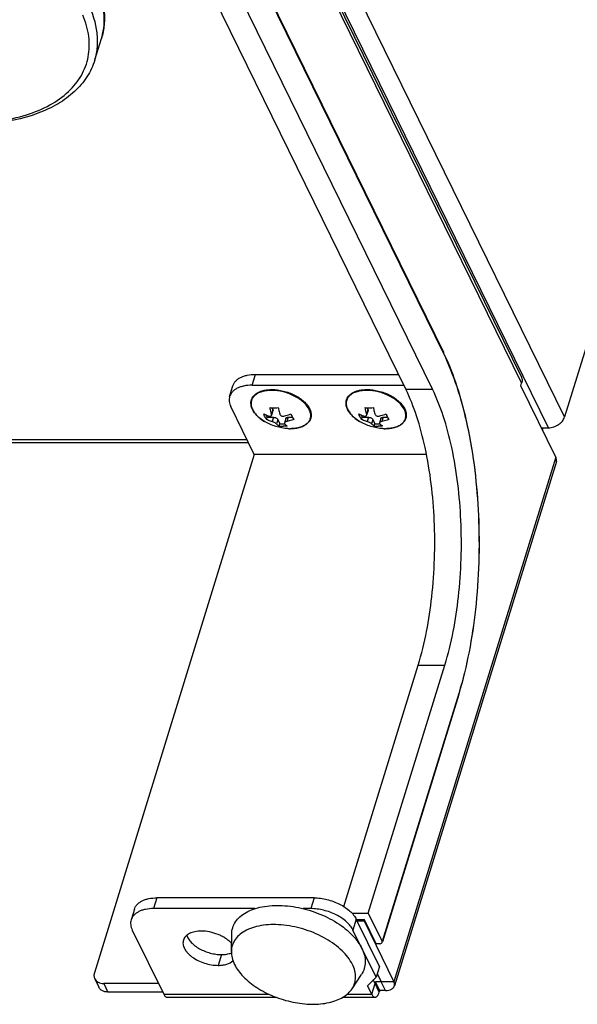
# Model space of a CAD drawing. Header units: millimetres. Extents: x 10 to 584, y 4 to 410.
# Tile 51 of 57: x 507 to 523, y 239 to 268. Entities that reach past the tile are written whole.
import ezdxf

# ---------------------------------------------------------------- set-up
doc = ezdxf.new("R2010")
doc.units = ezdxf.units.MM
doc.header["$LTSCALE"] = 32.67
doc.layers.get('0').update_dxf_attribs({"linetype": 'CONTINUOUS'})
doc.layers.add('02___PRT_ALL_AXES', color=7, linetype='CONTINUOUS')

msp = doc.modelspace()

# ---------------------------------------------------------------- linework, layer by layer
at = {"color": 3, "linetype": 'Continuous'}
for p, q in [((538.6192, 308.7865), (522.4105, 256.335)), ((522.4105, 256.335), (507.256, 287.2166)), ((521.9452, 256.0216), (506.8823, 286.7167)), ((513.3281, 257.2566), (517.7411, 257.2566)), ((513.3953, 255.2426), (512.712, 256.635)), ((521.7373, 256.0216), (521.9452, 256.0216)), ((521.7669, 255.9612), (521.7856, 256.0216)), ((445.3463, 255.6802), (513.1806, 255.6802)), ((445.3889, 255.5935), (513.2231, 255.5935)), ((513.3953, 255.2426), (508.7477, 240.2027)), ((515.1307, 242.3758), (510.5623, 242.3758)), ((517.0279, 240.3866), (516.3568, 241.7542)), ((516.9642, 240.1803), (517.0839, 239.9363)), ((510.6108, 239.8893), (509.0193, 239.8893)), ((516.9035, 239.8893), (516.8523, 239.9938)), ((516.9181, 239.9363), (516.9035, 239.8893)), ((517.0839, 239.9363), (516.9181, 239.9363))]:
    msp.add_line(p, q, dxfattribs=at)
at = {"color": 7, "linetype": 'Continuous'}
for p, q in [((508.0312, 284.2366), (521.1541, 257.495)), ((508.0405, 284.0604), (521.1634, 257.3187)), ((509.1276, 278.1101), (518.889, 258.2185)), ((509.13, 278.066), (518.8913, 258.1745)), ((517.7981, 257.1405), (508.0367, 277.032)), ((518.5718, 257.1405), (508.8104, 277.032)), ((513.3281, 257.2566), (513.4249, 257.5699)), ((513.4249, 257.5699), (517.5874, 257.5699)), ((521.1392, 257.2404), (521.1634, 257.3187)), ((512.6777, 256.9302), (512.7745, 257.2435)), ((517.7981, 257.1405), (518.5718, 257.1405)), ((522.1581, 255.1642), (521.1392, 257.2404)), ((513.9332, 256.5497), (513.8944, 256.4241)), ((513.9366, 256.5201), (513.895, 256.3853)), ((513.9068, 256.6034), (513.9332, 256.5497)), ((516.6964, 256.5497), (516.6576, 256.4241)), ((516.6998, 256.5201), (516.6582, 256.3853)), ((516.67, 256.6034), (516.6964, 256.5497)), ((513.7325, 256.3956), (513.7667, 256.3259)), ((513.7464, 256.2602), (513.7667, 256.3259)), ((513.7667, 256.3259), (513.9509, 256.3259)), ((513.9509, 256.3259), (513.9121, 256.2003)), ((514.0735, 256.2637), (514.0347, 256.1381)), ((514.0735, 256.2637), (514.1345, 256.1394)), ((514.1142, 256.0737), (514.1345, 256.1394)), ((514.1345, 256.1394), (514.273, 256.1394)), ((514.3096, 256.2932), (514.2679, 256.1584)), ((514.3746, 256.3259), (514.3358, 256.2003)), ((514.3746, 256.3259), (514.5008, 256.3259)), ((516.4957, 256.3956), (516.5299, 256.3259)), ((516.5096, 256.2602), (516.5299, 256.3259)), ((516.5299, 256.3259), (516.7141, 256.3259)), ((516.7141, 256.3259), (516.6753, 256.2003)), ((516.8367, 256.2637), (516.7979, 256.1381)), ((516.8367, 256.2637), (516.8977, 256.1394)), ((516.8774, 256.0737), (516.8977, 256.1394)), ((516.8977, 256.1394), (517.0361, 256.1394)), ((517.0727, 256.2932), (517.0311, 256.1584)), ((517.1378, 256.3259), (517.099, 256.2003)), ((517.1378, 256.3259), (517.264, 256.3259)), ((514.3687, 255.9972), (514.3683, 255.9972)), ((517.1319, 255.9972), (517.1315, 255.9972)), ((522.1581, 255.1642), (517.4523, 239.9363)), ((522.1718, 255.0461), (517.466, 239.8182)), ((515.9918, 242.1257), (518.157, 249.1324)), ((516.7037, 241.9258), (518.9307, 249.1324)), ((518.157, 249.1324), (518.9307, 249.1324)), ((519.3334, 248.3118), (517.1064, 241.1052)), ((519.3368, 248.2823), (517.1178, 241.1017)), ((510.5623, 242.3758), (510.4654, 242.0625)), ((515.1307, 242.3758), (515.0339, 242.0625)), ((509.9119, 242.0494), (509.8151, 241.7361)), ((513.4132, 242.0625), (510.4654, 242.0625)), ((515.0339, 242.0625), (514.8125, 242.0625)), ((516.2369, 241.9258), (516.7037, 241.9258)), ((516.7037, 241.9258), (517.1064, 241.1052)), ((516.3568, 241.7542), (516.26, 241.4408)), ((516.5926, 241.7393), (516.3642, 241.7393)), ((516.3795, 241.7079), (516.5829, 241.7079)), ((516.5829, 241.7079), (516.5926, 241.7393)), ((516.5829, 241.7079), (517.4523, 239.9363)), ((516.9342, 241.0431), (516.5926, 241.7393)), ((509.8494, 241.4408), (510.7646, 239.576)), ((512.7274, 240.8185), (512.7368, 241.3168)), ((516.9311, 240.0733), (516.26, 241.4408)), ((516.3764, 241.1401), (516.3779, 241.1382)), ((517.0448, 241.0431), (516.9342, 241.0431)), ((516.234, 239.7349), (516.5074, 240.1516)), ((517.0279, 240.3866), (516.9311, 240.0733)), ((508.757, 240.0265), (508.879, 239.7778)), ((509.0193, 239.8893), (509.1413, 239.6407)), ((516.6847, 239.8247), (516.9311, 240.0733)), ((516.8067, 239.576), (516.6847, 239.8247)), ((516.8067, 239.576), (516.9035, 239.8893)), ((517.0256, 239.6407), (516.9035, 239.8893)), ((517.0401, 239.6877), (516.9181, 239.9363)), ((517.4523, 239.9363), (517.0839, 239.9363)), ((517.2059, 239.6877), (517.0839, 239.9363)), ((510.7328, 239.6407), (509.1413, 239.6407)), ((510.7646, 239.576), (513.8235, 239.576)), ((516.0908, 239.576), (516.8067, 239.576)), ((517.0401, 239.6877), (517.0256, 239.6407)), ((517.2059, 239.6877), (517.0401, 239.6877)), ((510.8614, 239.4893), (514.0306, 239.4893)), ((515.9688, 239.4893), (516.9035, 239.4893))]:
    msp.add_line(p, q, dxfattribs=at)
for centre, radius, start, end in [((507.2269, 267.86), 1.8075, 342.83083, 346.81155), ((513.3894, 255.5198), 6.126, 25.76198, 26.13783), ((513.969, 257.599), 0.9976, 263.26002, 270.03014), ((516.7322, 257.599), 0.9976, 263.26002, 270.03014), ((514.4206, 256.5333), 0.5523, 225.68769, 236.31764), ((517.1837, 256.5333), 0.5523, 225.68769, 236.31764), ((514.2316, 257.0687), 1.0019, 263.27458, 270.01558), ((514.4426, 257.3055), 1.3104, 266.76431, 267.50306), ((514.4408, 257.2603), 1.2651, 266.73307, 269.98816), ((514.4417, 257.2838), 1.2886, 267.50318, 268.17852), ((514.4407, 257.2515), 1.2563, 268.17573, 269.47299), ((514.4404, 257.2203), 1.2252, 269.47611, 269.99935), ((516.9947, 257.0687), 1.0019, 263.27458, 270.01558), ((517.2058, 257.3055), 1.3104, 266.76431, 267.50306), ((517.204, 257.2603), 1.2651, 266.73307, 269.98816), ((517.2049, 257.2838), 1.2886, 267.50318, 268.17852), ((517.2039, 257.2515), 1.2563, 268.17573, 269.47299), ((517.2036, 257.2203), 1.2252, 269.47611, 269.99935), ((509.7443, 251.2466), 10.0401, 342.82775, 342.98172), ((515.1627, 240.2088), 1.5298, 34.81033, 37.40723), ((515.2559, 240.2736), 1.4163, 32.08392, 34.81002)]:
    msp.add_arc(centre, radius, start, end, dxfattribs=at)
for points, knots in [([(508.9868, 267.4476), (509.0142, 267.5649), (509.0462, 267.8099), (509.0144, 268.3263), (508.8839, 268.7079), (508.7649, 268.9503)], [0, 0, 0, 0, 0.2339192, 0.4757699, 1, 1, 1, 1]), ([(508.7956, 268.9639), (508.9165, 268.7008), (509.0424, 268.2829), (509.0461, 267.7208), (508.9933, 267.454), (508.9539, 267.3265)], [0, 0, 0, 0, 0.5177313, 0.7613354, 1, 1, 1, 1]), ([(508.7602, 266.6998), (508.7987, 266.8243), (508.8492, 267.0865), (508.8372, 267.6461), (508.6999, 268.0616), (508.5713, 268.3237)], [0, 0, 0, 0, 0.2341423, 0.4753711, 1, 1, 1, 1]), ([(508.7602, 266.6998), (508.7071, 266.5279), (508.5484, 266.1915), (508.1763, 265.7582), (507.6866, 265.4022), (506.8686, 265.0231), (505.6298, 264.7877), (504.0148, 264.8531), (502.3525, 265.2419), (500.7976, 265.9183), (499.4943, 266.8192), (498.8211, 267.5826), (498.5814, 267.9835)], [0, 0, 0, 0, 0.0454141, 0.0925153, 0.1427359, 0.1970621, 0.3189847, 0.4565814, 0.6025824, 0.7474955, 0.8820999, 1, 1, 1, 1]), ([(498.673, 267.9836), (498.7987, 267.7642), (499.115, 267.3314), (499.716, 266.7478), (500.4475, 266.2144), (501.5757, 265.5879), (502.8277, 265.1465), (504.12, 264.9134), (505.0643, 264.853), (505.9527, 264.9087), (506.7552, 265.079), (507.445, 265.3596), (507.9985, 265.7447), (508.3924, 266.2269), (508.6013, 266.7896), (508.6118, 267.401), (508.4971, 267.8001), (508.4155, 267.9971)], [0, 0, 0, 0, 0.0587134, 0.1235842, 0.1938787, 0.2683201, 0.4227289, 0.4992461, 0.5728248, 0.6419104, 0.7053368, 0.7625272, 0.8137446, 0.8603531, 0.9048756, 0.9504815, 1, 1, 1, 1]), ([(518.8913, 258.1745), (519.0428, 257.8658), (519.3113, 257.1792), (519.7219, 255.6196), (519.9745, 253.4454), (519.8961, 250.8251), (519.5779, 249.1032), (519.3334, 248.3118)], [0, 0, 0, 0, 0.10267, 0.2193022, 0.480863, 0.752701, 1, 1, 1, 1]), ([(519.3447, 248.3081), (519.5873, 249.1007), (519.9037, 250.8216), (519.9822, 253.4403), (519.7318, 255.6136), (519.3245, 257.1781), (519.0574, 257.8699), (518.9065, 258.1824)], [0, 0, 0, 0, 0.2472701, 0.5183713, 0.7795617, 0.8964853, 1, 1, 1, 1]), ([(512.7745, 257.2435), (512.7821, 257.2682), (512.8037, 257.3166), (512.8529, 257.3815), (512.9178, 257.438), (512.9972, 257.4854), (513.0895, 257.5229), (513.232, 257.5603), (513.3466, 257.5699), (513.4249, 257.5699)], [0, 0, 0, 0, 0.0997092, 0.2029643, 0.3127336, 0.431077, 0.5590946, 0.6970368, 1, 1, 1, 1]), ([(521.1541, 257.495), (521.1604, 257.482), (521.1705, 257.4545), (521.1771, 257.4105), (521.175, 257.3645), (521.1681, 257.3339), (521.1634, 257.3187)], [0, 0, 0, 0, 0.2390843, 0.4829162, 0.7355749, 1, 1, 1, 1]), ([(513.6894, 256.2071), (513.6246, 256.2462), (513.5081, 256.3307), (513.3731, 256.4814), (513.3071, 256.6214), (513.2929, 256.7308), (513.3008, 256.8078), (513.3269, 256.88), (513.3864, 256.9689), (513.4788, 257.038), (513.5889, 257.0854), (513.722, 257.1222), (513.8292, 257.1315), (513.9025, 257.1315)], [0, 0, 0, 0, 0.1525844, 0.2878378, 0.4045722, 0.4576493, 0.5086422, 0.5591275, 0.6107532, 0.722527, 0.7850377, 0.8522904, 1, 1, 1, 1]), ([(513.7269, 257.094), (513.677, 257.0862), (513.5837, 257.0638), (513.4606, 257.0056), (513.3671, 256.9257), (513.3097, 256.8259), (513.2938, 256.7126), (513.3193, 256.5941), (513.3823, 256.4761), (513.4433, 256.4044), (513.4784, 256.3695)], [0, 0, 0, 0, 0.1482629, 0.2799785, 0.3967899, 0.5041282, 0.6106778, 0.7254311, 0.8544605, 1, 1, 1, 1]), ([(513.895, 257.1066), (513.8805, 257.1066), (513.8242, 257.1056), (513.7681, 257.1005), (513.7269, 257.094)], [0, 0, 0, 0, 0.2578022, 1, 1, 1, 1]), ([(514.4404, 255.9952), (514.4923, 255.9952), (514.5919, 256.0015), (514.7313, 256.032), (514.8502, 256.0824), (514.9441, 256.1516), (515.0086, 256.2383), (515.0389, 256.3389), (515.0331, 256.447), (515.0008, 256.5363), (514.9607, 256.607), (514.9079, 256.6808), (514.8233, 256.7693), (514.6999, 256.8645), (514.5062, 256.9771), (514.237, 257.0756), (514.0078, 257.1066), (513.895, 257.1066)], [0, 0, 0, 0, 0.0693965, 0.1328793, 0.1898673, 0.2407254, 0.2870705, 0.3317724, 0.3782545, 0.4293433, 0.4571973, 0.4866785, 0.5504248, 0.6200404, 0.6942522, 0.8491889, 1, 1, 1, 1]), ([(513.9025, 257.1315), (514.0158, 257.1315), (514.2458, 257.1004), (514.516, 257.0011), (514.7102, 256.8877), (514.8341, 256.7916), (514.9337, 256.6867), (515.0053, 256.576), (515.0455, 256.4626), (515.0509, 256.3503), (515.019, 256.2455), (514.9519, 256.1554), (514.8554, 256.084), (514.7343, 256.0325), (514.5933, 256.0015), (514.4928, 255.9952), (514.4405, 255.9952)], [0, 0, 0, 0, 0.1493155, 0.3025592, 0.3760067, 0.4450198, 0.5084392, 0.5657878, 0.6175224, 0.6652068, 0.7113832, 0.7590003, 0.8106181, 0.8678267, 0.9311044, 1, 1, 1, 1]), ([(516.4526, 256.2071), (516.3878, 256.2462), (516.2713, 256.3307), (516.1363, 256.4814), (516.0702, 256.6214), (516.0561, 256.7308), (516.064, 256.8078), (516.0901, 256.88), (516.1496, 256.9689), (516.2419, 257.038), (516.3521, 257.0854), (516.4852, 257.1222), (516.5924, 257.1315), (516.6657, 257.1315)], [0, 0, 0, 0, 0.1525844, 0.2878378, 0.4045722, 0.4576493, 0.5086422, 0.5591275, 0.6107532, 0.722527, 0.7850377, 0.8522904, 1, 1, 1, 1]), ([(516.49, 257.094), (516.4402, 257.0862), (516.3469, 257.0638), (516.2238, 257.0056), (516.1303, 256.9257), (516.0729, 256.8259), (516.057, 256.7126), (516.0825, 256.5941), (516.1455, 256.4761), (516.2065, 256.4044), (516.2416, 256.3695)], [0, 0, 0, 0, 0.1482629, 0.2799785, 0.3967899, 0.5041282, 0.6106778, 0.7254311, 0.8544605, 1, 1, 1, 1]), ([(516.6581, 257.1066), (516.6436, 257.1066), (516.5874, 257.1056), (516.5313, 257.1005), (516.49, 257.094)], [0, 0, 0, 0, 0.2578022, 1, 1, 1, 1]), ([(517.2035, 255.9952), (517.2555, 255.9952), (517.3551, 256.0015), (517.4945, 256.032), (517.6133, 256.0824), (517.7073, 256.1516), (517.7718, 256.2383), (517.802, 256.3389), (517.7962, 256.447), (517.764, 256.5363), (517.7238, 256.607), (517.6711, 256.6808), (517.5864, 256.7693), (517.4631, 256.8645), (517.2694, 256.9771), (517.0001, 257.0756), (516.771, 257.1066), (516.6581, 257.1066)], [0, 0, 0, 0, 0.0693965, 0.1328793, 0.1898673, 0.2407254, 0.2870705, 0.3317724, 0.3782545, 0.4293433, 0.4571973, 0.4866785, 0.5504248, 0.6200404, 0.6942522, 0.8491889, 1, 1, 1, 1]), ([(516.6657, 257.1315), (516.779, 257.1315), (517.009, 257.1004), (517.2792, 257.0011), (517.4734, 256.8877), (517.5973, 256.7916), (517.6969, 256.6867), (517.7685, 256.576), (517.8087, 256.4626), (517.8141, 256.3503), (517.7821, 256.2455), (517.7151, 256.1554), (517.6185, 256.084), (517.4975, 256.0325), (517.3565, 256.0015), (517.256, 255.9952), (517.2037, 255.9952)], [0, 0, 0, 0, 0.1493155, 0.3025592, 0.3760067, 0.4450198, 0.5084392, 0.5657878, 0.6175224, 0.6652068, 0.7113832, 0.7590003, 0.8106181, 0.8678267, 0.9311044, 1, 1, 1, 1]), ([(518.157, 249.1324), (518.3556, 249.7749), (518.6139, 251.173), (518.6776, 253.3006), (518.4725, 255.066), (518.1391, 256.3323), (517.9211, 256.8899), (517.7981, 257.1405)], [0, 0, 0, 0, 0.2473002, 0.519137, 0.780697, 0.8973327, 1, 1, 1, 1]), ([(518.9307, 249.1324), (519.1293, 249.7749), (519.3876, 251.173), (519.4513, 253.3006), (519.2462, 255.066), (518.9128, 256.3323), (518.6948, 256.8899), (518.5718, 257.1405)], [0, 0, 0, 0, 0.2473002, 0.519137, 0.780697, 0.8973327, 1, 1, 1, 1]), ([(513.6671, 256.4218), (513.6804, 256.4161), (513.7348, 256.3938), (513.7903, 256.3744), (513.8328, 256.3619)], [0, 0, 0, 0, 0.2467778, 1, 1, 1, 1]), ([(513.7464, 256.2602), (513.7389, 256.2717), (513.7077, 256.3231), (513.6834, 256.3784), (513.6671, 256.4218)], [0, 0, 0, 0, 0.2283023, 1, 1, 1, 1]), ([(513.8944, 256.4241), (513.8905, 256.439), (513.875, 256.5001), (513.8614, 256.5617), (513.8519, 256.6083)], [0, 0, 0, 0, 0.2449756, 1, 1, 1, 1]), ([(513.895, 256.3853), (513.8958, 256.3882), (513.8985, 256.401), (513.8969, 256.4143), (513.8944, 256.4241)], [0, 0, 0, 0, 0.228897, 1, 1, 1, 1]), ([(513.9332, 256.5497), (513.9355, 256.5449), (513.9388, 256.5351), (513.938, 256.5247), (513.9366, 256.5201)], [0, 0, 0, 0, 0.5260179, 1, 1, 1, 1]), ([(513.9695, 256.6014), (513.9796, 256.6014), (514.0203, 256.602), (514.0609, 256.6049), (514.0914, 256.6083)], [0, 0, 0, 0, 0.2469951, 1, 1, 1, 1]), ([(514.0914, 256.6083), (514.0946, 256.5926), (514.1075, 256.5309), (514.122, 256.4695), (514.1339, 256.4241)], [0, 0, 0, 0, 0.2546821, 1, 1, 1, 1]), ([(514.1339, 256.4241), (514.1368, 256.4127), (514.1483, 256.3904), (514.1785, 256.3666), (514.2169, 256.3563), (514.2437, 256.3587), (514.2565, 256.3619)], [0, 0, 0, 0, 0.2316823, 0.4791031, 0.7388222, 1, 1, 1, 1]), ([(514.2565, 256.3619), (514.2735, 256.3661), (514.3417, 256.3841), (514.409, 256.4049), (514.4592, 256.4218)], [0, 0, 0, 0, 0.248833, 1, 1, 1, 1]), ([(514.4592, 256.4218), (514.4649, 256.4065), (514.4872, 256.3507), (514.5146, 256.2968), (514.5385, 256.2602)], [0, 0, 0, 0, 0.2717069, 1, 1, 1, 1]), ([(516.4303, 256.4218), (516.4436, 256.4161), (516.4979, 256.3938), (516.5535, 256.3744), (516.596, 256.3619)], [0, 0, 0, 0, 0.2467778, 1, 1, 1, 1]), ([(516.5096, 256.2602), (516.5021, 256.2717), (516.4709, 256.3231), (516.4466, 256.3784), (516.4303, 256.4218)], [0, 0, 0, 0, 0.2283023, 1, 1, 1, 1]), ([(516.6576, 256.4241), (516.6537, 256.439), (516.6382, 256.5001), (516.6246, 256.5617), (516.6151, 256.6083)], [0, 0, 0, 0, 0.2449756, 1, 1, 1, 1]), ([(516.6582, 256.3853), (516.659, 256.3882), (516.6617, 256.401), (516.6601, 256.4143), (516.6576, 256.4241)], [0, 0, 0, 0, 0.228897, 1, 1, 1, 1]), ([(516.6964, 256.5497), (516.6987, 256.5449), (516.702, 256.5351), (516.7012, 256.5247), (516.6998, 256.5201)], [0, 0, 0, 0, 0.5260179, 1, 1, 1, 1]), ([(516.7327, 256.6014), (516.7427, 256.6014), (516.7834, 256.602), (516.8241, 256.6049), (516.8546, 256.6083)], [0, 0, 0, 0, 0.2469951, 1, 1, 1, 1]), ([(516.8546, 256.6083), (516.8578, 256.5926), (516.8707, 256.5309), (516.8851, 256.4695), (516.897, 256.4241)], [0, 0, 0, 0, 0.2546821, 1, 1, 1, 1]), ([(516.897, 256.4241), (516.9, 256.4127), (516.9114, 256.3904), (516.9416, 256.3666), (516.9801, 256.3563), (517.0068, 256.3587), (517.0197, 256.3619)], [0, 0, 0, 0, 0.2316823, 0.4791031, 0.7388222, 1, 1, 1, 1]), ([(517.0197, 256.3619), (517.0367, 256.3661), (517.1048, 256.3841), (517.1722, 256.4049), (517.2224, 256.4218)], [0, 0, 0, 0, 0.248833, 1, 1, 1, 1]), ([(517.2224, 256.4218), (517.2281, 256.4065), (517.2503, 256.3507), (517.2778, 256.2968), (517.3017, 256.2602)], [0, 0, 0, 0, 0.2717069, 1, 1, 1, 1]), ([(513.4784, 256.3695), (513.4933, 256.3545), (513.5584, 256.294), (513.6313, 256.2422), (513.6893, 256.2072)], [0, 0, 0, 0, 0.2378091, 1, 1, 1, 1]), ([(513.9121, 256.2003), (513.8978, 256.2045), (513.8417, 256.2221), (513.7867, 256.243), (513.7464, 256.2602)], [0, 0, 0, 0, 0.2535078, 1, 1, 1, 1]), ([(513.8328, 256.3619), (513.8396, 256.3599), (513.8528, 256.3573), (513.8721, 256.3593), (513.8877, 256.3692), (513.8932, 256.3797), (513.895, 256.3853)], [0, 0, 0, 0, 0.288074, 0.5379832, 0.7649249, 1, 1, 1, 1]), ([(514.0347, 256.1381), (514.0285, 256.1442), (514.0114, 256.1559), (513.9818, 256.1722), (513.9478, 256.1879), (513.9239, 256.1968), (513.9121, 256.2003)], [0, 0, 0, 0, 0.1881429, 0.4463739, 0.7337358, 1, 1, 1, 1]), ([(513.9509, 256.3259), (513.9635, 256.3259), (513.9892, 256.3224), (514.0247, 256.3094), (514.0544, 256.2901), (514.0691, 256.2728), (514.0735, 256.2637)], [0, 0, 0, 0, 0.2647119, 0.5366496, 0.7885401, 1, 1, 1, 1]), ([(514.2679, 256.1584), (514.2668, 256.155), (514.2668, 256.147), (514.2714, 256.1408), (514.2742, 256.1381)], [0, 0, 0, 0, 0.4800672, 1, 1, 1, 1]), ([(514.3358, 256.2003), (514.32, 256.1963), (514.2982, 256.1884), (514.276, 256.1723), (514.2693, 256.1629), (514.2679, 256.1584)], [0, 0, 0, 0, 0.5963327, 0.827177, 1, 1, 1, 1]), ([(514.2742, 256.1381), (514.2806, 256.1319), (514.3056, 256.1087), (514.3327, 256.0877), (514.3537, 256.0737)], [0, 0, 0, 0, 0.2613567, 1, 1, 1, 1]), ([(514.3096, 256.2932), (514.3111, 256.2982), (514.3171, 256.3081), (514.3322, 256.3184), (514.352, 256.3246), (514.3668, 256.3259), (514.3746, 256.3259)], [0, 0, 0, 0, 0.2022335, 0.4300766, 0.6961764, 1, 1, 1, 1]), ([(514.5385, 256.2602), (514.5217, 256.2545), (514.4548, 256.2326), (514.387, 256.2131), (514.3358, 256.2003)], [0, 0, 0, 0, 0.2510812, 1, 1, 1, 1]), ([(516.2416, 256.3695), (516.2565, 256.3545), (516.3216, 256.294), (516.3945, 256.2422), (516.4525, 256.2072)], [0, 0, 0, 0, 0.2378091, 1, 1, 1, 1]), ([(516.6753, 256.2003), (516.661, 256.2045), (516.6049, 256.2221), (516.5499, 256.243), (516.5096, 256.2602)], [0, 0, 0, 0, 0.2535078, 1, 1, 1, 1]), ([(516.596, 256.3619), (516.6028, 256.3599), (516.616, 256.3573), (516.6353, 256.3593), (516.6509, 256.3692), (516.6564, 256.3797), (516.6582, 256.3853)], [0, 0, 0, 0, 0.288074, 0.5379832, 0.7649249, 1, 1, 1, 1]), ([(516.7979, 256.1381), (516.7917, 256.1442), (516.7746, 256.1559), (516.745, 256.1722), (516.711, 256.1879), (516.687, 256.1968), (516.6753, 256.2003)], [0, 0, 0, 0, 0.1881429, 0.4463739, 0.7337358, 1, 1, 1, 1]), ([(516.7141, 256.3259), (516.7267, 256.3259), (516.7524, 256.3224), (516.7879, 256.3094), (516.8176, 256.2901), (516.8323, 256.2728), (516.8367, 256.2637)], [0, 0, 0, 0, 0.2647119, 0.5366496, 0.7885401, 1, 1, 1, 1]), ([(517.0311, 256.1584), (517.03, 256.155), (517.0299, 256.147), (517.0346, 256.1408), (517.0374, 256.1381)], [0, 0, 0, 0, 0.4800672, 1, 1, 1, 1]), ([(517.099, 256.2003), (517.0831, 256.1963), (517.0614, 256.1884), (517.0392, 256.1723), (517.0325, 256.1629), (517.0311, 256.1584)], [0, 0, 0, 0, 0.5963327, 0.827177, 1, 1, 1, 1]), ([(517.0374, 256.1381), (517.0438, 256.1319), (517.0688, 256.1087), (517.0959, 256.0877), (517.1169, 256.0737)], [0, 0, 0, 0, 0.2613567, 1, 1, 1, 1]), ([(517.0727, 256.2932), (517.0743, 256.2982), (517.0803, 256.3081), (517.0954, 256.3184), (517.1152, 256.3246), (517.1299, 256.3259), (517.1378, 256.3259)], [0, 0, 0, 0, 0.2022335, 0.4300766, 0.6961764, 1, 1, 1, 1]), ([(517.3017, 256.2602), (517.2849, 256.2545), (517.218, 256.2326), (517.1502, 256.2131), (517.099, 256.2003)], [0, 0, 0, 0, 0.2510812, 1, 1, 1, 1]), ([(514.3537, 256.0737), (514.3435, 256.0726), (514.303, 256.0686), (514.2622, 256.0668), (514.2318, 256.0668)], [0, 0, 0, 0, 0.2529615, 1, 1, 1, 1]), ([(517.1169, 256.0737), (517.1067, 256.0726), (517.0661, 256.0686), (517.0254, 256.0668), (516.995, 256.0668)], [0, 0, 0, 0, 0.2529615, 1, 1, 1, 1]), ([(522.1718, 255.0461), (522.1746, 255.0552), (522.1783, 255.0742), (522.1774, 255.1149), (522.1674, 255.1452), (522.1581, 255.1642)], [0, 0, 0, 0, 0.2341407, 0.4753748, 1, 1, 1, 1]), ([(512.7368, 241.3168), (512.738, 241.3798), (512.7576, 241.5063), (512.8419, 241.682), (512.9767, 241.8347), (513.1565, 241.9604), (513.3757, 242.0571), (513.7257, 242.1482), (514.2246, 242.1722), (514.8452, 242.0748), (515.4496, 241.8616), (515.9768, 241.5545), (516.2653, 241.2851), (516.3764, 241.1401)], [0, 0, 0, 0, 0.0436143, 0.0872349, 0.1331265, 0.1830296, 0.2379343, 0.2981233, 0.4325703, 0.5800684, 0.7306282, 0.8735774, 1, 1, 1, 1]), ([(510.4654, 242.0625), (510.3872, 242.0625), (510.2726, 242.0528), (510.1301, 242.0155), (510.0378, 241.978), (509.9584, 241.9306), (509.8934, 241.874), (509.8442, 241.8091), (509.8227, 241.7607), (509.8151, 241.7361)], [0, 0, 0, 0, 0.3029632, 0.4409054, 0.568923, 0.6872664, 0.7970357, 0.9002908, 1, 1, 1, 1]), ([(516.26, 241.4408), (516.2389, 241.4839), (516.183, 241.5694), (516.0723, 241.6852), (515.9343, 241.7916), (515.7741, 241.8848), (515.5975, 241.9614), (515.4113, 242.0185), (515.2224, 242.0539), (515.0959, 242.0625), (515.0339, 242.0625)], [0, 0, 0, 0, 0.1002573, 0.2118781, 0.3337761, 0.4637219, 0.5987442, 0.7354543, 0.8703319, 1, 1, 1, 1]), ([(509.8151, 241.7361), (509.8081, 241.7135), (509.7989, 241.6658), (509.8005, 241.5915), (509.8172, 241.5152), (509.8373, 241.4656), (509.8494, 241.4408)], [0, 0, 0, 0, 0.2336959, 0.4744719, 0.7284147, 1, 1, 1, 1]), ([(516.2451, 240.4425), (516.172, 240.5916), (516.0042, 240.8003), (515.726, 241.0324), (515.3806, 241.2555), (514.8907, 241.4678), (514.3678, 241.5821), (513.9533, 241.6045), (513.6645, 241.586), (513.4015, 241.5329), (513.1719, 241.4464), (512.9824, 241.3283), (512.8393, 241.1806), (512.7494, 241.0073), (512.7286, 240.8811), (512.7274, 240.8185)], [0, 0, 0, 0, 0.1163885, 0.1829421, 0.2539133, 0.403793, 0.5544531, 0.6263494, 0.6941077, 0.7567466, 0.8137376, 0.8651846, 0.912019, 0.9561021, 1, 1, 1, 1]), ([(516.4559, 241.0259), (516.4618, 241.0166), (516.4844, 240.9796), (516.5051, 240.9415), (516.5193, 240.9125)], [0, 0, 0, 0, 0.2551629, 1, 1, 1, 1]), ([(517.0448, 241.0431), (517.0526, 241.0431), (517.0769, 241.0446), (517.1047, 241.0593), (517.1098, 241.0757)], [0, 0, 0, 0, 0.3126057, 1, 1, 1, 1]), ([(512.7274, 240.8185), (512.7262, 240.7563), (512.7424, 240.6257), (512.7889, 240.5033), (512.8188, 240.4425)], [0, 0, 0, 0, 0.4788431, 1, 1, 1, 1]), ([(516.5193, 240.9125), (516.5512, 240.8475), (516.601, 240.7165), (516.6267, 240.5137), (516.5974, 240.3204), (516.5421, 240.2045), (516.5074, 240.1516)], [0, 0, 0, 0, 0.272816, 0.5235713, 0.7618255, 1, 1, 1, 1]), ([(512.8188, 240.4425), (512.8827, 240.3121), (513.0771, 240.0573), (513.4731, 239.7461), (513.9637, 239.4973), (514.505, 239.3335), (515.0486, 239.2691), (515.4795, 239.3044), (515.7797, 239.3921), (515.9676, 239.481), (516.122, 239.5936), (516.2021, 239.6862), (516.234, 239.7349)], [0, 0, 0, 0, 0.1108611, 0.24002, 0.3819798, 0.5282919, 0.6696349, 0.7976877, 0.8550601, 0.9075882, 0.9555962, 1, 1, 1, 1]), ([(516.234, 239.7349), (516.2663, 239.784), (516.3177, 239.8918), (516.345, 240.0717), (516.3211, 240.2602), (516.2748, 240.382), (516.2451, 240.4425)], [0, 0, 0, 0, 0.2381739, 0.4764281, 0.7271839, 1, 1, 1, 1]), ([(517.466, 239.8182), (517.4688, 239.8273), (517.4725, 239.8464), (517.4716, 239.8871), (517.4616, 239.9173), (517.4523, 239.9363)], [0, 0, 0, 0, 0.2341407, 0.4753748, 1, 1, 1, 1]), ([(509.1413, 239.6407), (509.1125, 239.6407), (509.0568, 239.6462), (508.9803, 239.6729), (508.9183, 239.7168), (508.8894, 239.7567), (508.879, 239.7778)], [0, 0, 0, 0, 0.2779461, 0.5349542, 0.7731448, 1, 1, 1, 1]), ([(510.7646, 239.576), (510.7709, 239.5632), (510.784, 239.5401), (510.8076, 239.5119), (510.8299, 239.4963), (510.8481, 239.4903), (510.857, 239.4893), (510.8614, 239.4893)], [0, 0, 0, 0, 0.3156172, 0.5814751, 0.8037156, 0.9036877, 1, 1, 1, 1]), ([(516.8067, 239.576), (516.813, 239.5632), (516.8262, 239.5401), (516.8497, 239.5119), (516.8721, 239.4963), (516.8902, 239.4903), (516.8992, 239.4893), (516.9035, 239.4893)], [0, 0, 0, 0, 0.3156172, 0.5814751, 0.8037156, 0.9036877, 1, 1, 1, 1]), ([(516.9035, 239.4893), (516.9094, 239.4893), (516.9217, 239.4912), (516.9393, 239.4991), (516.9562, 239.512), (516.9724, 239.5296), (516.9876, 239.5516), (517.0074, 239.5882), (517.0188, 239.619), (517.0256, 239.6407)], [0, 0, 0, 0, 0.0858717, 0.1774644, 0.2792906, 0.394235, 0.5237604, 0.6682688, 1, 1, 1, 1]), ([(517.2059, 239.6877), (517.2372, 239.6877), (517.2961, 239.6927), (517.3647, 239.7142), (517.4087, 239.7404), (517.4347, 239.7631), (517.4544, 239.789), (517.463, 239.8084), (517.466, 239.8182)], [0, 0, 0, 0, 0.3031359, 0.5686774, 0.6870881, 0.79692, 0.900234, 1, 1, 1, 1])]:
    msp.add_open_spline(points, degree=3, knots=knots, dxfattribs=at)
for points in [[(518.889, 258.2185), (518.8954, 258.2053), (518.8956, 258.1885), (518.8913, 258.1745)], [(519.3368, 248.2823), (519.3397, 248.2918), (519.3377, 248.3029), (519.3334, 248.3118)], [(517.1098, 241.0757), (517.1127, 241.0852), (517.1107, 241.0963), (517.1064, 241.1052)]]:
    msp.add_open_spline(points, degree=3, dxfattribs=at)
at = {"color": 3, "linetype": 'Continuous'}
for points, knots in [([(513.3281, 257.2566), (513.2498, 257.2566), (513.1352, 257.2469), (512.9927, 257.2096), (512.9004, 257.1721), (512.821, 257.1247), (512.756, 257.0681), (512.7068, 257.0033), (512.6853, 256.9548), (512.6777, 256.9302)], [0, 0, 0, 0, 0.3029632, 0.4409054, 0.568923, 0.6872664, 0.7970357, 0.9002908, 1, 1, 1, 1]), ([(512.6777, 256.9302), (512.6707, 256.9076), (512.6615, 256.8599), (512.6631, 256.7856), (512.6798, 256.7093), (512.6999, 256.6597), (512.712, 256.635)], [0, 0, 0, 0, 0.2336959, 0.4744719, 0.7284147, 1, 1, 1, 1]), ([(521.9452, 256.0216), (521.9953, 256.0216), (522.0719, 256.0348), (522.167, 256.0728), (522.2347, 256.1116), (522.2952, 256.1589), (522.3612, 256.2287), (522.397, 256.2915), (522.4105, 256.335)], [0, 0, 0, 0, 0.2528352, 0.3844162, 0.5160991, 0.6454905, 0.7704302, 1, 1, 1, 1]), ([(509.9119, 242.0494), (509.9195, 242.074), (509.9411, 242.1225), (509.9902, 242.1874), (510.0552, 242.2439), (510.1346, 242.2913), (510.2269, 242.3288), (510.3694, 242.3662), (510.484, 242.3758), (510.5623, 242.3758)], [0, 0, 0, 0, 0.0997092, 0.2029643, 0.3127336, 0.431077, 0.5590946, 0.6970368, 1, 1, 1, 1]), ([(515.1307, 242.3758), (515.1927, 242.3758), (515.3193, 242.3672), (515.5082, 242.3318), (515.6944, 242.2747), (515.8709, 242.1982), (516.0311, 242.1049), (516.1692, 241.9985), (516.2799, 241.8827), (516.3357, 241.7972), (516.3568, 241.7542)], [0, 0, 0, 0, 0.1296681, 0.2645457, 0.4012558, 0.5362781, 0.6662239, 0.7881219, 0.8997427, 1, 1, 1, 1]), ([(508.7477, 240.2027), (508.743, 240.1875), (508.7361, 240.157), (508.734, 240.111), (508.7406, 240.0669), (508.7507, 240.0394), (508.757, 240.0265)], [0, 0, 0, 0, 0.2644251, 0.5170838, 0.7609157, 1, 1, 1, 1]), ([(508.757, 240.0265), (508.7674, 240.0054), (508.7963, 239.9655), (508.8583, 239.9216), (508.9348, 239.8949), (508.9905, 239.8893), (509.0193, 239.8893)], [0, 0, 0, 0, 0.2268552, 0.4650458, 0.7220539, 1, 1, 1, 1])]:
    msp.add_open_spline(points, degree=3, knots=knots, dxfattribs=at)
at = {"layer": '02___PRT_ALL_AXES', "color": 7, "linetype": 'Continuous'}
for p, q in [((508.7602, 266.6998), (508.9539, 267.3265)), ((512.4391, 240.7285), (512.3422, 240.4152))]:
    msp.add_line(p, q, dxfattribs=at)
at = {"layer": '02___PRT_ALL_AXES', "color": 3, "linetype": 'Continuous'}
msp.add_line((518.3988, 255.2426), (513.3953, 255.2426), dxfattribs=at)
at = {"layer": '02___PRT_ALL_AXES', "color": 7, "linetype": 'Continuous'}
for points, knots in [([(514.3687, 255.9972), (514.2494, 256.004), (514.0114, 256.0452), (513.7916, 256.1455), (513.6893, 256.2072)], [0, 0, 0, 0, 0.5000051, 1, 1, 1, 1]), ([(517.1319, 255.9972), (517.0126, 256.004), (516.7746, 256.0452), (516.5548, 256.1455), (516.4525, 256.2072)], [0, 0, 0, 0, 0.5000051, 1, 1, 1, 1]), ([(511.8542, 241.4098), (511.7915, 241.4098), (511.6999, 241.4021), (511.5859, 241.3722), (511.512, 241.3422), (511.4485, 241.3043), (511.3966, 241.259), (511.3572, 241.2071), (511.34, 241.1684), (511.3339, 241.1487)], [0, 0, 0, 0, 0.3029632, 0.4409054, 0.568923, 0.6872664, 0.7970357, 0.9002908, 1, 1, 1, 1]), ([(512.7319, 241.0575), (512.7072, 241.0837), (512.6522, 241.1344), (512.559, 241.202), (512.4543, 241.2624), (512.3023, 241.3316), (512.102, 241.3915), (511.9357, 241.4098), (511.8542, 241.4098)], [0, 0, 0, 0, 0.1116466, 0.2308543, 0.3560781, 0.4854166, 0.7475638, 1, 1, 1, 1]), ([(511.3339, 241.1487), (511.328, 241.1298), (511.3205, 241.0899), (511.3227, 241.0276), (511.3381, 240.9637), (511.366, 240.8993), (511.4061, 240.8353), (511.4575, 240.7728), (511.5194, 240.7126), (511.6167, 240.6351), (511.7579, 240.5511), (511.9453, 240.4752), (512.1424, 240.4271), (512.2766, 240.4152), (512.3422, 240.4152)], [0, 0, 0, 0, 0.042685, 0.0867737, 0.1334569, 0.1835863, 0.237647, 0.2957932, 0.3579048, 0.4236431, 0.5637185, 0.7107592, 0.8583496, 1, 1, 1, 1]), ([(512.3422, 240.4152), (512.3861, 240.4152), (512.4707, 240.4203), (512.6207, 240.4509), (512.7235, 240.4996), (512.7752, 240.5452)], [0, 0, 0, 0, 0.286333, 0.5499545, 1, 1, 1, 1])]:
    msp.add_open_spline(points, degree=3, knots=knots, dxfattribs=at)
at = {"layer": '02___PRT_ALL_AXES', "color": 3, "linetype": 'Continuous'}
for points, knots in [([(511.4329, 241.2897), (511.444, 241.2527), (511.4799, 241.1773), (511.5619, 241.0743), (511.6713, 240.9782), (511.8033, 240.8931), (511.9525, 240.8226), (512.1122, 240.7696), (512.2755, 240.7366), (512.3853, 240.7285), (512.4391, 240.7285)], [0, 0, 0, 0, 0.0953677, 0.2031766, 0.3231065, 0.4530499, 0.5897398, 0.7292383, 0.8673484, 1, 1, 1, 1]), ([(512.4391, 240.7285), (512.4906, 240.7285), (512.5889, 240.7354), (512.6848, 240.7591), (512.7284, 240.7754)], [0, 0, 0, 0, 0.5254738, 1, 1, 1, 1])]:
    msp.add_open_spline(points, degree=3, knots=knots, dxfattribs=at)

doc.saveas('drawing.dxf')
